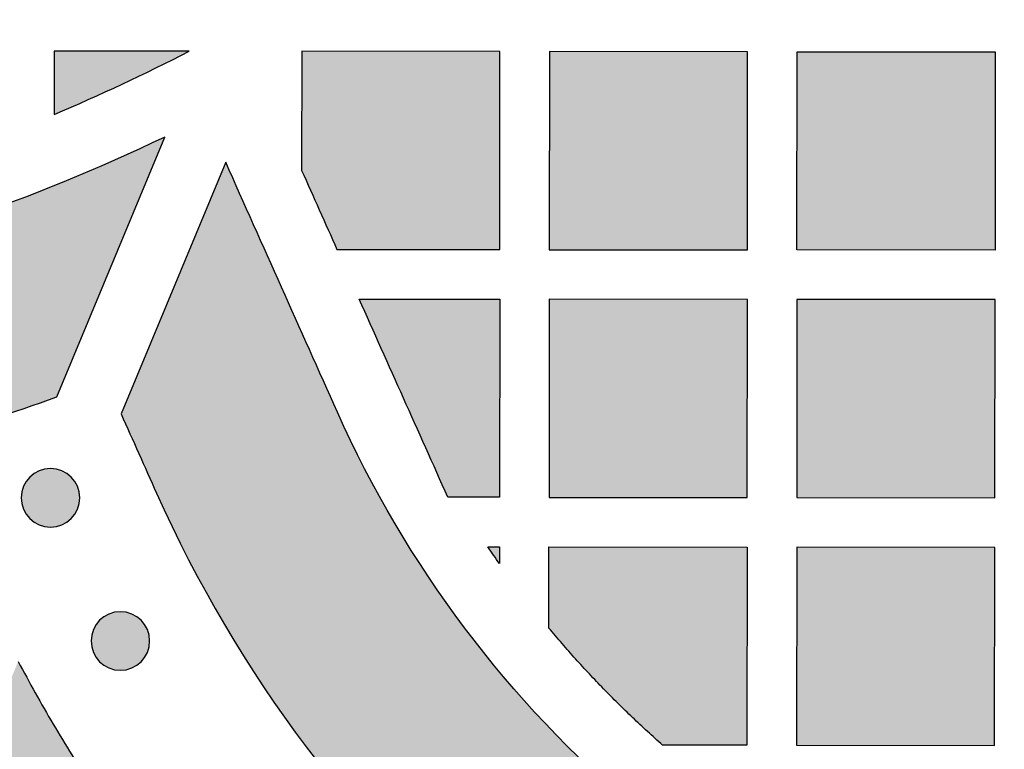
# Model space of a CAD drawing. Header units: millimetres. Extents: x -3873 to -97, y 912 to 4165.
# Tile 246 of 256: x -2969 to -2909, y 1714 to 1758. Entities that reach past the tile are written whole.
import ezdxf

# ---------------------------------------------------------------- set-up
doc = ezdxf.new("R2010")
doc.units = ezdxf.units.MM
doc.layers.add('pattern', color=7, linetype='Continuous', true_color=0x000000)

msp = doc.modelspace()

# ---------------------------------------------------------------- hatches: boundary and pattern name
at = {"layer": 'pattern'}
for points in [[(-3032.9, 1753.008), (-3033.389, 1753.506), (-3033.868, 1754.013), (-3034.34, 1754.529), (-3034.802, 1755.054), (-3035.255, 1755.587), (-3035.699, 1756.129), (-3036.133, 1756.679), (-3036.557, 1757.236), (-3036.971, 1757.801), (-3037.375, 1758.373), (-3037.769, 1758.952), (-3038.152, 1759.538), (-3038.524, 1760.13), (-3038.885, 1760.728), (-3039.235, 1761.332), (-3039.574, 1761.941), (-3040.139, 1763.011), (-3040.676, 1764.097), (-3041.186, 1765.2), (-3041.668, 1766.318), (-3042.12, 1767.449), (-3042.543, 1768.594), (-3042.935, 1769.75), (-3043.297, 1770.916), (-3043.628, 1772.092), (-3043.927, 1773.275), (-3044.195, 1774.466), (-3044.431, 1775.661), (-3044.635, 1776.861), (-3044.807, 1778.064), (-3044.947, 1779.268), (-3045.055, 1780.472), (-3045.139, 1781.726), (-3045.2, 1782.981), (-3045.238, 1784.24), (-3045.253, 1785.499), (-3045.245, 1786.76), (-3045.213, 1788.021), (-3045.158, 1789.281), (-3045.08, 1790.541), (-3044.978, 1791.799), (-3044.854, 1793.054), (-3044.706, 1794.307), (-3044.535, 1795.556), (-3044.341, 1796.801), (-3044.125, 1798.041), (-3043.886, 1799.275), (-3043.625, 1800.504), (-3042.854, 1803.749), (-3041.99, 1806.975), (-3041.033, 1810.178), (-3039.984, 1813.353), (-3038.845, 1816.497), (-3037.616, 1819.606), (-3036.3, 1822.675), (-3034.899, 1825.702), (-3050.644, 1819.193), (-3052.013, 1815.232), (-3053.253, 1811.227), (-3054.362, 1807.184), (-3055.338, 1803.109), (-3055.646, 1801.664), (-3055.927, 1800.213), (-3056.181, 1798.755), (-3056.409, 1797.292), (-3056.61, 1795.823), (-3056.784, 1794.351), (-3056.93, 1792.874), (-3057.049, 1791.396), (-3057.141, 1789.915), (-3057.206, 1788.433), (-3057.243, 1786.95), (-3057.253, 1785.468), (-3057.236, 1783.987), (-3057.191, 1782.508), (-3057.119, 1781.031), (-3057.02, 1779.558), (-3056.884, 1778.04), (-3056.707, 1776.522), (-3056.491, 1775.006), (-3056.234, 1773.494), (-3055.936, 1771.987), (-3055.599, 1770.487), (-3055.221, 1768.995), (-3054.804, 1767.513), (-3054.348, 1766.043), (-3053.854, 1764.586), (-3053.321, 1763.143), (-3052.751, 1761.717), (-3052.144, 1760.308), (-3051.501, 1758.918), (-3050.824, 1757.548), (-3050.112, 1756.2), (-3049.669, 1755.404), (-3049.212, 1754.615), (-3048.74, 1753.834), (-3048.253, 1753.061), (-3047.753, 1752.296), (-3047.239, 1751.539), (-3046.711, 1750.792), (-3046.17, 1750.054), (-3045.616, 1749.326), (-3045.049, 1748.608), (-3044.469, 1747.9), (-3043.878, 1747.204), (-3043.274, 1746.518), (-3042.658, 1745.844), (-3042.032, 1745.181), (-3041.394, 1744.531), (-3040.745, 1743.892), (-3040.083, 1743.264), (-3039.41, 1742.647), (-3038.726, 1742.042), (-3038.03, 1741.449), (-3037.324, 1740.868), (-3036.607, 1740.299), (-3035.88, 1739.744), (-3035.143, 1739.201), (-3034.397, 1738.672), (-3033.641, 1738.157), (-3032.877, 1737.655), (-3032.105, 1737.167), (-3031.324, 1736.694), (-3030.536, 1736.235), (-3029.741, 1735.79), (-3028.394, 1735.076), (-3027.026, 1734.396), (-3025.637, 1733.751), (-3024.23, 1733.141), (-3022.804, 1732.568), (-3021.363, 1732.033), (-3019.907, 1731.535), (-3018.437, 1731.077), (-3016.956, 1730.657), (-3015.465, 1730.276), (-3013.966, 1729.936), (-3012.459, 1729.636), (-3010.947, 1729.376), (-3009.432, 1729.156), (-3007.914, 1728.977), (-3006.396, 1728.838), (-3004.923, 1728.736), (-3003.447, 1728.662), (-3001.968, 1728.614), (-3000.487, 1728.594), (-2999.005, 1728.601), (-2997.522, 1728.635), (-2996.04, 1728.697), (-2994.559, 1728.786), (-2993.08, 1728.902), (-2991.604, 1729.046), (-2990.131, 1729.217), (-2988.662, 1729.415), (-2987.198, 1729.64), (-2985.739, 1729.892), (-2984.287, 1730.17), (-2982.843, 1730.475), (-2978.766, 1731.443), (-2974.72, 1732.544), (-2970.713, 1733.777), (-2966.75, 1735.138), (-2960.21, 1750.871), (-2963.24, 1749.475), (-2966.312, 1748.165), (-2969.423, 1746.943), (-2972.569, 1745.809), (-2975.746, 1744.767), (-2978.95, 1743.816), (-2982.178, 1742.958), (-2985.425, 1742.193), (-2986.654, 1741.934), (-2987.889, 1741.698), (-2989.129, 1741.484), (-2990.375, 1741.292), (-2991.624, 1741.124), (-2992.877, 1740.978), (-2994.133, 1740.856), (-2995.391, 1740.757), (-2996.65, 1740.681), (-2997.911, 1740.629), (-2999.172, 1740.599), (-3000.433, 1740.593), (-3001.692, 1740.611), (-3002.95, 1740.651), (-3004.206, 1740.715), (-3005.459, 1740.801), (-3006.664, 1740.912), (-3007.868, 1741.054), (-3009.07, 1741.228), (-3010.269, 1741.434), (-3011.464, 1741.673), (-3012.654, 1741.943), (-3013.837, 1742.244), (-3015.012, 1742.577), (-3016.178, 1742.941), (-3017.333, 1743.336), (-3018.477, 1743.761), (-3019.607, 1744.215), (-3020.724, 1744.699), (-3021.826, 1745.211), (-3022.912, 1745.751), (-3023.98, 1746.317), (-3024.589, 1746.657), (-3025.192, 1747.009), (-3025.789, 1747.371), (-3026.381, 1747.745), (-3026.966, 1748.129), (-3027.544, 1748.523), (-3028.115, 1748.928), (-3028.679, 1749.344), (-3029.236, 1749.769), (-3029.785, 1750.204), (-3030.326, 1750.649), (-3030.858, 1751.103), (-3031.382, 1751.566), (-3031.897, 1752.038), (-3032.403, 1752.519)], [(-2966.912, 1752.247), (-2964.84, 1753.142), (-2962.785, 1754.078), (-2960.75, 1755.055), (-2958.735, 1756.073), (-2966.908, 1756.081)], [(-2951.915, 1748.856), (-2949.775, 1744.065), (-2939.92, 1744.055), (-2939.909, 1756.055), (-2951.909, 1756.066)], [(-2924.92, 1744.041), (-2924.909, 1756.041), (-2936.908, 1756.052), (-2936.92, 1744.052)], [(-2909.92, 1744.027), (-2921.92, 1744.038), (-2921.908, 1756.038), (-2909.909, 1756.026)], [(-2857.108, 1712.754), (-2871.057, 1714.405), (-2871.615, 1713.802), (-2872.185, 1713.207), (-2872.767, 1712.621), (-2873.36, 1712.044), (-2873.964, 1711.477), (-2874.579, 1710.92), (-2875.205, 1710.372), (-2875.841, 1709.835), (-2876.488, 1709.309), (-2877.145, 1708.794), (-2877.811, 1708.29), (-2878.487, 1707.797), (-2879.172, 1707.317), (-2879.865, 1706.848), (-2880.567, 1706.392), (-2881.278, 1705.948), (-2881.996, 1705.517), (-2882.721, 1705.099), (-2883.454, 1704.694), (-2884.193, 1704.303), (-2884.939, 1703.925), (-2885.69, 1703.56), (-2886.448, 1703.209), (-2887.211, 1702.873), (-2887.978, 1702.55), (-2888.75, 1702.241), (-2889.526, 1701.946), (-2890.306, 1701.666), (-2891.089, 1701.4), (-2891.875, 1701.148), (-2892.664, 1700.911), (-2893.455, 1700.688), (-2894.669, 1700.378), (-2895.898, 1700.107), (-2897.138, 1699.876), (-2898.389, 1699.685), (-2899.649, 1699.535), (-2900.914, 1699.427), (-2902.184, 1699.361), (-2903.457, 1699.336), (-2904.729, 1699.354), (-2905.999, 1699.414), (-2907.265, 1699.515), (-2908.525, 1699.659), (-2909.777, 1699.843), (-2911.019, 1700.068), (-2912.249, 1700.332), (-2913.465, 1700.635), (-2914.7, 1700.983), (-2915.928, 1701.365), (-2917.148, 1701.782), (-2918.358, 1702.234), (-2919.557, 1702.719), (-2920.744, 1703.238), (-2921.916, 1703.79), (-2923.074, 1704.374), (-2924.215, 1704.99), (-2925.337, 1705.637), (-2926.441, 1706.315), (-2927.524, 1707.021), (-2928.586, 1707.757), (-2929.625, 1708.52), (-2930.641, 1709.309), (-2931.632, 1710.124), (-2933.056, 1711.362), (-2934.448, 1712.643), (-2935.808, 1713.966), (-2937.132, 1715.328), (-2938.42, 1716.73), (-2939.67, 1718.169), (-2940.879, 1719.643), (-2942.048, 1721.152), (-2943.173, 1722.692), (-2944.254, 1724.264), (-2945.29, 1725.863), (-2946.279, 1727.489), (-2947.22, 1729.14), (-2948.114, 1730.813), (-2948.958, 1732.506), (-2949.753, 1734.218), (-2956.514, 1749.343), (-2962.848, 1734.104), (-2960.706, 1729.316), (-2959.771, 1727.302), (-2958.777, 1725.309), (-2957.726, 1723.34), (-2956.617, 1721.398), (-2955.453, 1719.484), (-2954.234, 1717.601), (-2952.962, 1715.752), (-2951.638, 1713.939), (-2950.263, 1712.163), (-2948.84, 1710.428), (-2947.369, 1708.735), (-2945.853, 1707.085), (-2944.294, 1705.482), (-2942.694, 1703.925), (-2941.055, 1702.418), (-2939.38, 1700.96), (-2938.135, 1699.937), (-2936.859, 1698.945), (-2935.554, 1697.987), (-2934.22, 1697.063), (-2932.859, 1696.175), (-2931.473, 1695.324), (-2930.062, 1694.511), (-2928.629, 1693.737), (-2927.175, 1693.003), (-2925.702, 1692.31), (-2924.212, 1691.658), (-2922.705, 1691.049), (-2921.185, 1690.482), (-2919.653, 1689.958), (-2918.11, 1689.478), (-2916.559, 1689.041), (-2914.963, 1688.643), (-2913.35, 1688.296), (-2911.72, 1688.001), (-2910.077, 1687.759), (-2908.423, 1687.571), (-2906.762, 1687.438), (-2905.095, 1687.36), (-2903.425, 1687.336), (-2901.756, 1687.368), (-2900.089, 1687.456), (-2898.428, 1687.598), (-2896.776, 1687.794), (-2895.134, 1688.045), (-2893.506, 1688.348), (-2891.894, 1688.704), (-2890.3, 1689.11), (-2889.073, 1689.459), (-2887.849, 1689.835), (-2886.629, 1690.24), (-2885.415, 1690.672), (-2884.207, 1691.133), (-2883.006, 1691.621), (-2881.814, 1692.136), (-2880.63, 1692.679), (-2879.456, 1693.249), (-2878.293, 1693.846), (-2877.142, 1694.47), (-2876.004, 1695.12), (-2874.879, 1695.795), (-2873.769, 1696.496), (-2872.674, 1697.222), (-2871.596, 1697.973), (-2870.534, 1698.747), (-2869.49, 1699.544), (-2868.465, 1700.365), (-2867.459, 1701.207), (-2866.473, 1702.07), (-2865.507, 1702.954), (-2864.563, 1703.858), (-2863.641, 1704.781), (-2862.741, 1705.722), (-2861.864, 1706.681), (-2861.01, 1707.657), (-2860.18, 1708.648), (-2859.375, 1709.654), (-2858.594, 1710.675), (-2857.838, 1711.708)], [(-2943.06, 1729.058), (-2948.433, 1741.063), (-2939.923, 1741.055), (-2939.934, 1729.055)], [(-2924.934, 1729.041), (-2924.923, 1741.041), (-2936.923, 1741.052), (-2936.934, 1729.052)], [(-2909.934, 1729.027), (-2909.923, 1741.027), (-2921.923, 1741.038), (-2921.934, 1729.038)], [(-2968.379, 1730.286), (-2968.351, 1730.314), (-2968.322, 1730.341), (-2968.292, 1730.367), (-2968.261, 1730.394), (-2968.23, 1730.419), (-2968.197, 1730.445), (-2968.164, 1730.469), (-2968.13, 1730.493), (-2968.095, 1730.517), (-2968.059, 1730.539), (-2968.022, 1730.561), (-2967.985, 1730.583), (-2967.947, 1730.603), (-2967.908, 1730.623), (-2967.869, 1730.641), (-2967.829, 1730.659), (-2967.788, 1730.676), (-2967.747, 1730.692), (-2967.705, 1730.707), (-2967.662, 1730.722), (-2967.619, 1730.735), (-2967.576, 1730.747), (-2967.532, 1730.758), (-2967.488, 1730.767), (-2967.443, 1730.776), (-2967.398, 1730.784), (-2967.353, 1730.79), (-2967.307, 1730.795), (-2967.262, 1730.799), (-2967.216, 1730.802), (-2967.17, 1730.804), (-2967.124, 1730.805), (-2967.078, 1730.804), (-2967.032, 1730.802), (-2966.986, 1730.799), (-2966.941, 1730.795), (-2966.895, 1730.79), (-2966.85, 1730.783), (-2966.805, 1730.775), (-2966.76, 1730.767), (-2966.716, 1730.757), (-2966.672, 1730.746), (-2966.629, 1730.734), (-2966.586, 1730.721), (-2966.543, 1730.706), (-2966.501, 1730.691), (-2966.46, 1730.675), (-2966.419, 1730.658), (-2966.379, 1730.64), (-2966.34, 1730.621), (-2966.301, 1730.601), (-2966.263, 1730.581), (-2966.226, 1730.56), (-2966.189, 1730.538), (-2966.154, 1730.515), (-2966.119, 1730.491), (-2966.085, 1730.467), (-2966.052, 1730.443), (-2966.019, 1730.417), (-2965.988, 1730.392), (-2965.957, 1730.365), (-2965.927, 1730.339), (-2965.898, 1730.311), (-2965.87, 1730.284), (-2965.842, 1730.256), (-2965.815, 1730.227), (-2965.789, 1730.197), (-2965.762, 1730.166), (-2965.737, 1730.134), (-2965.711, 1730.102), (-2965.687, 1730.068), (-2965.663, 1730.034), (-2965.639, 1729.999), (-2965.617, 1729.964), (-2965.595, 1729.927), (-2965.573, 1729.89), (-2965.553, 1729.852), (-2965.533, 1729.813), (-2965.515, 1729.774), (-2965.497, 1729.734), (-2965.48, 1729.693), (-2965.464, 1729.651), (-2965.448, 1729.609), (-2965.434, 1729.567), (-2965.421, 1729.524), (-2965.409, 1729.48), (-2965.398, 1729.437), (-2965.389, 1729.392), (-2965.38, 1729.348), (-2965.372, 1729.303), (-2965.366, 1729.257), (-2965.361, 1729.212), (-2965.357, 1729.166), (-2965.354, 1729.12), (-2965.352, 1729.075), (-2965.351, 1729.029), (-2965.352, 1728.983), (-2965.354, 1728.937), (-2965.357, 1728.891), (-2965.361, 1728.845), (-2965.366, 1728.8), (-2965.373, 1728.755), (-2965.381, 1728.71), (-2965.389, 1728.665), (-2965.399, 1728.621), (-2965.41, 1728.577), (-2965.422, 1728.533), (-2965.435, 1728.491), (-2965.45, 1728.448), (-2965.465, 1728.406), (-2965.481, 1728.365), (-2965.498, 1728.324), (-2965.516, 1728.284), (-2965.535, 1728.245), (-2965.555, 1728.206), (-2965.575, 1728.168), (-2965.596, 1728.131), (-2965.618, 1728.094), (-2965.641, 1728.058), (-2965.665, 1728.024), (-2965.689, 1727.989), (-2965.713, 1727.956), (-2965.739, 1727.924), (-2965.764, 1727.892), (-2965.791, 1727.862), (-2965.817, 1727.832), (-2965.845, 1727.803), (-2965.872, 1727.775), (-2965.9, 1727.747), (-2965.929, 1727.72), (-2965.959, 1727.693), (-2965.99, 1727.667), (-2966.022, 1727.641), (-2966.054, 1727.616), (-2966.088, 1727.591), (-2966.122, 1727.567), (-2966.157, 1727.544), (-2966.192, 1727.521), (-2966.229, 1727.499), (-2966.266, 1727.478), (-2966.304, 1727.458), (-2966.343, 1727.438), (-2966.382, 1727.419), (-2966.422, 1727.401), (-2966.463, 1727.384), (-2966.505, 1727.368), (-2966.547, 1727.353), (-2966.589, 1727.339), (-2966.632, 1727.326), (-2966.676, 1727.314), (-2966.719, 1727.303), (-2966.764, 1727.293), (-2966.808, 1727.285), (-2966.853, 1727.277), (-2966.899, 1727.271), (-2966.944, 1727.265), (-2966.99, 1727.261), (-2967.036, 1727.258), (-2967.081, 1727.257), (-2967.127, 1727.256), (-2967.173, 1727.257), (-2967.219, 1727.259), (-2967.265, 1727.262), (-2967.311, 1727.266), (-2967.356, 1727.271), (-2967.401, 1727.278), (-2967.446, 1727.285), (-2967.491, 1727.294), (-2967.535, 1727.304), (-2967.579, 1727.315), (-2967.622, 1727.327), (-2967.665, 1727.34), (-2967.708, 1727.354), (-2967.75, 1727.369), (-2967.791, 1727.386), (-2967.832, 1727.403), (-2967.872, 1727.421), (-2967.911, 1727.44), (-2967.95, 1727.459), (-2967.988, 1727.48), (-2968.025, 1727.501), (-2968.062, 1727.523), (-2968.098, 1727.546), (-2968.132, 1727.569), (-2968.166, 1727.593), (-2968.2, 1727.618), (-2968.232, 1727.643), (-2968.264, 1727.669), (-2968.294, 1727.695), (-2968.324, 1727.722), (-2968.353, 1727.749), (-2968.381, 1727.777), (-2968.409, 1727.805), (-2968.436, 1727.834), (-2968.463, 1727.864), (-2968.489, 1727.895), (-2968.515, 1727.926), (-2968.54, 1727.959), (-2968.565, 1727.992), (-2968.589, 1728.026), (-2968.612, 1728.061), (-2968.635, 1728.097), (-2968.657, 1728.134), (-2968.678, 1728.171), (-2968.698, 1728.209), (-2968.718, 1728.248), (-2968.737, 1728.287), (-2968.755, 1728.327), (-2968.772, 1728.368), (-2968.788, 1728.409), (-2968.803, 1728.451), (-2968.817, 1728.494), (-2968.83, 1728.537), (-2968.842, 1728.58), (-2968.853, 1728.624), (-2968.863, 1728.668), (-2968.871, 1728.713), (-2968.879, 1728.758), (-2968.885, 1728.803), (-2968.891, 1728.849), (-2968.895, 1728.894), (-2968.898, 1728.94), (-2968.899, 1728.986), (-2968.9, 1729.032), (-2968.899, 1729.078), (-2968.897, 1729.124), (-2968.894, 1729.17), (-2968.89, 1729.215), (-2968.885, 1729.261), (-2968.878, 1729.306), (-2968.871, 1729.351), (-2968.862, 1729.396), (-2968.852, 1729.44), (-2968.841, 1729.484), (-2968.829, 1729.527), (-2968.816, 1729.57), (-2968.802, 1729.613), (-2968.787, 1729.655), (-2968.77, 1729.696), (-2968.753, 1729.737), (-2968.735, 1729.777), (-2968.716, 1729.816), (-2968.697, 1729.855), (-2968.676, 1729.893), (-2968.655, 1729.93), (-2968.633, 1729.967), (-2968.61, 1730.002), (-2968.587, 1730.037), (-2968.563, 1730.071), (-2968.538, 1730.104), (-2968.513, 1730.137), (-2968.487, 1730.168), (-2968.461, 1730.199), (-2968.434, 1730.229), (-2968.407, 1730.258)], [(-2940.638, 1726.056), (-2939.937, 1726.055), (-2939.938, 1725.046)], [(-2936.942, 1721.141), (-2936.937, 1726.052), (-2924.937, 1726.041), (-2924.949, 1714.041), (-2930.054, 1714.046), (-2930.973, 1714.873), (-2931.877, 1715.717), (-2932.764, 1716.58), (-2933.635, 1717.46), (-2934.489, 1718.356), (-2935.325, 1719.269), (-2936.142, 1720.197)], [(-2921.948, 1714.038), (-2909.949, 1714.027), (-2909.937, 1726.026), (-2921.937, 1726.038)], [(-2964.147, 1721.61), (-2964.119, 1721.637), (-2964.09, 1721.664), (-2964.06, 1721.691), (-2964.029, 1721.717), (-2963.997, 1721.743), (-2963.965, 1721.768), (-2963.932, 1721.793), (-2963.897, 1721.817), (-2963.862, 1721.84), (-2963.827, 1721.863), (-2963.79, 1721.885), (-2963.753, 1721.906), (-2963.715, 1721.926), (-2963.676, 1721.946), (-2963.637, 1721.965), (-2963.597, 1721.983), (-2963.556, 1722), (-2963.514, 1722.016), (-2963.473, 1722.031), (-2963.43, 1722.045), (-2963.387, 1722.058), (-2963.344, 1722.07), (-2963.3, 1722.081), (-2963.255, 1722.091), (-2963.211, 1722.1), (-2963.166, 1722.107), (-2963.12, 1722.114), (-2963.075, 1722.119), (-2963.029, 1722.123), (-2962.984, 1722.126), (-2962.938, 1722.128), (-2962.892, 1722.128), (-2962.846, 1722.127), (-2962.8, 1722.126), (-2962.754, 1722.123), (-2962.709, 1722.118), (-2962.663, 1722.113), (-2962.618, 1722.107), (-2962.573, 1722.099), (-2962.528, 1722.09), (-2962.484, 1722.08), (-2962.44, 1722.069), (-2962.397, 1722.057), (-2962.354, 1722.044), (-2962.311, 1722.03), (-2962.269, 1722.015), (-2962.228, 1721.999), (-2962.187, 1721.981), (-2962.147, 1721.963), (-2962.108, 1721.945), (-2962.069, 1721.925), (-2962.031, 1721.904), (-2961.994, 1721.883), (-2961.957, 1721.861), (-2961.922, 1721.838), (-2961.887, 1721.815), (-2961.853, 1721.791), (-2961.819, 1721.766), (-2961.787, 1721.741), (-2961.755, 1721.715), (-2961.725, 1721.689), (-2961.695, 1721.662), (-2961.666, 1721.635), (-2961.638, 1721.607), (-2961.61, 1721.579), (-2961.583, 1721.55), (-2961.556, 1721.52), (-2961.53, 1721.489), (-2961.504, 1721.458), (-2961.479, 1721.425), (-2961.455, 1721.392), (-2961.431, 1721.358), (-2961.407, 1721.323), (-2961.384, 1721.287), (-2961.362, 1721.251), (-2961.341, 1721.213), (-2961.321, 1721.175), (-2961.301, 1721.137), (-2961.282, 1721.097), (-2961.264, 1721.057), (-2961.247, 1721.016), (-2961.231, 1720.975), (-2961.216, 1720.933), (-2961.202, 1720.89), (-2961.189, 1720.847), (-2961.177, 1720.804), (-2961.166, 1720.76), (-2961.156, 1720.716), (-2961.148, 1720.671), (-2961.14, 1720.626), (-2961.134, 1720.581), (-2961.128, 1720.535), (-2961.124, 1720.49), (-2961.121, 1720.444), (-2961.12, 1720.398), (-2961.119, 1720.352), (-2961.12, 1720.306), (-2961.122, 1720.26), (-2961.125, 1720.215), (-2961.129, 1720.169), (-2961.134, 1720.123), (-2961.141, 1720.078), (-2961.148, 1720.033), (-2961.157, 1719.989), (-2961.167, 1719.944), (-2961.178, 1719.9), (-2961.19, 1719.857), (-2961.203, 1719.814), (-2961.217, 1719.772), (-2961.233, 1719.73), (-2961.249, 1719.688), (-2961.266, 1719.648), (-2961.284, 1719.607), (-2961.303, 1719.568), (-2961.322, 1719.529), (-2961.343, 1719.491), (-2961.364, 1719.454), (-2961.386, 1719.418), (-2961.409, 1719.382), (-2961.432, 1719.347), (-2961.457, 1719.313), (-2961.481, 1719.28), (-2961.506, 1719.247), (-2961.532, 1719.216), (-2961.559, 1719.185), (-2961.585, 1719.155), (-2961.612, 1719.126), (-2961.64, 1719.098), (-2961.668, 1719.07), (-2961.697, 1719.043), (-2961.727, 1719.017), (-2961.758, 1718.99), (-2961.79, 1718.965), (-2961.822, 1718.94), (-2961.855, 1718.915), (-2961.889, 1718.891), (-2961.924, 1718.867), (-2961.96, 1718.845), (-2961.997, 1718.823), (-2962.034, 1718.802), (-2962.072, 1718.781), (-2962.111, 1718.761), (-2962.15, 1718.743), (-2962.19, 1718.725), (-2962.231, 1718.708), (-2962.272, 1718.692), (-2962.314, 1718.677), (-2962.357, 1718.663), (-2962.4, 1718.65), (-2962.443, 1718.638), (-2962.487, 1718.627), (-2962.532, 1718.617), (-2962.576, 1718.608), (-2962.621, 1718.601), (-2962.666, 1718.594), (-2962.712, 1718.589), (-2962.758, 1718.585), (-2962.803, 1718.582), (-2962.849, 1718.58), (-2962.895, 1718.579), (-2962.941, 1718.58), (-2962.987, 1718.582), (-2963.033, 1718.585), (-2963.078, 1718.589), (-2963.124, 1718.595), (-2963.169, 1718.601), (-2963.214, 1718.609), (-2963.259, 1718.617), (-2963.303, 1718.627), (-2963.347, 1718.638), (-2963.39, 1718.65), (-2963.433, 1718.664), (-2963.476, 1718.678), (-2963.518, 1718.693), (-2963.559, 1718.709), (-2963.6, 1718.726), (-2963.64, 1718.744), (-2963.679, 1718.763), (-2963.718, 1718.783), (-2963.756, 1718.803), (-2963.793, 1718.825), (-2963.83, 1718.847), (-2963.865, 1718.869), (-2963.9, 1718.893), (-2963.934, 1718.917), (-2963.968, 1718.942), (-2964, 1718.967), (-2964.032, 1718.993), (-2964.062, 1719.019), (-2964.092, 1719.046), (-2964.121, 1719.073), (-2964.149, 1719.1), (-2964.177, 1719.129), (-2964.204, 1719.158), (-2964.231, 1719.188), (-2964.257, 1719.218), (-2964.283, 1719.25), (-2964.308, 1719.282), (-2964.332, 1719.316), (-2964.356, 1719.35), (-2964.38, 1719.385), (-2964.402, 1719.42), (-2964.424, 1719.457), (-2964.446, 1719.494), (-2964.466, 1719.532), (-2964.486, 1719.571), (-2964.505, 1719.611), (-2964.522, 1719.651), (-2964.539, 1719.691), (-2964.556, 1719.733), (-2964.571, 1719.775), (-2964.585, 1719.817), (-2964.598, 1719.86), (-2964.61, 1719.904), (-2964.621, 1719.948), (-2964.63, 1719.992), (-2964.639, 1720.037), (-2964.647, 1720.082), (-2964.653, 1720.127), (-2964.658, 1720.172), (-2964.663, 1720.218), (-2964.665, 1720.264), (-2964.667, 1720.31), (-2964.668, 1720.355), (-2964.667, 1720.401), (-2964.665, 1720.447), (-2964.662, 1720.493), (-2964.658, 1720.539), (-2964.653, 1720.584), (-2964.646, 1720.629), (-2964.639, 1720.674), (-2964.63, 1720.719), (-2964.62, 1720.763), (-2964.609, 1720.807), (-2964.597, 1720.851), (-2964.584, 1720.894), (-2964.569, 1720.936), (-2964.554, 1720.978), (-2964.538, 1721.019), (-2964.521, 1721.06), (-2964.503, 1721.1), (-2964.484, 1721.14), (-2964.465, 1721.178), (-2964.444, 1721.216), (-2964.423, 1721.253), (-2964.401, 1721.29), (-2964.378, 1721.326), (-2964.354, 1721.361), (-2964.33, 1721.395), (-2964.306, 1721.428), (-2964.28, 1721.46), (-2964.255, 1721.492), (-2964.228, 1721.523), (-2964.202, 1721.552), (-2964.174, 1721.581)], [(-2969.079, 1719.113), (-2968.034, 1717.186), (-2966.941, 1715.28), (-2965.8, 1713.398), (-2964.613, 1711.541), (-2963.381, 1709.711), (-2962.103, 1707.909), (-2960.782, 1706.138), (-2959.418, 1704.398), (-2958.013, 1702.692), (-2956.568, 1701.021), (-2955.083, 1699.386), (-2953.561, 1697.788), (-2952.003, 1696.229), (-2950.411, 1694.71), (-2948.785, 1693.232), (-2947.128, 1691.797), (-2945.629, 1690.565), (-2944.093, 1689.371), (-2942.522, 1688.217), (-2940.916, 1687.105), (-2939.278, 1686.036), (-2937.608, 1685.011), (-2935.91, 1684.033), (-2934.185, 1683.101), (-2932.434, 1682.217), (-2930.661, 1681.383), (-2928.866, 1680.598), (-2927.053, 1679.864), (-2925.222, 1679.182), (-2923.378, 1678.551), (-2921.52, 1677.973), (-2919.653, 1677.447), (-2917.678, 1676.954), (-2915.68, 1676.524), (-2913.662, 1676.159), (-2911.628, 1675.86), (-2909.581, 1675.627), (-2907.524, 1675.462), (-2905.46, 1675.365), (-2903.394, 1675.336), (-2901.327, 1675.376), (-2899.264, 1675.484), (-2897.207, 1675.66), (-2895.162, 1675.903), (-2893.129, 1676.213), (-2891.114, 1676.589), (-2889.118, 1677.029), (-2887.145, 1677.532), (-2885.799, 1677.913), (-2884.456, 1678.322), (-2883.118, 1678.759), (-2881.785, 1679.223), (-2880.459, 1679.716), (-2879.14, 1680.235), (-2877.829, 1680.782), (-2876.526, 1681.356), (-2875.234, 1681.957), (-2873.952, 1682.585), (-2872.681, 1683.24), (-2871.422, 1683.92), (-2870.177, 1684.627), (-2868.945, 1685.359), (-2867.728, 1686.115), (-2866.526, 1686.897), (-2865.34, 1687.703), (-2864.17, 1688.532), (-2863.019, 1689.384), (-2861.885, 1690.259), (-2860.77, 1691.156), (-2859.675, 1692.074), (-2858.599, 1693.013), (-2857.544, 1693.972), (-2856.511, 1694.95), (-2855.499, 1695.947), (-2854.509, 1696.962), (-2853.542, 1697.995), (-2852.597, 1699.044), (-2851.677, 1700.108), (-2850.78, 1701.188), (-2849.907, 1702.282), (-2849.996, 1700.848), (-2850.121, 1699.413), (-2850.281, 1697.98), (-2850.477, 1696.548), (-2850.708, 1695.121), (-2850.974, 1693.698), (-2851.276, 1692.281), (-2851.612, 1690.872), (-2851.983, 1689.471), (-2852.389, 1688.08), (-2852.828, 1686.701), (-2853.301, 1685.334), (-2853.807, 1683.981), (-2854.344, 1682.642), (-2854.914, 1681.32), (-2855.515, 1680.015), (-2857.109, 1678.829), (-2858.735, 1677.68), (-2860.391, 1676.568), (-2862.076, 1675.495), (-2863.788, 1674.461), (-2865.526, 1673.469), (-2867.288, 1672.518), (-2869.073, 1671.609), (-2870.88, 1670.744), (-2872.707, 1669.923), (-2874.552, 1669.147), (-2876.413, 1668.416), (-2878.289, 1667.731), (-2880.179, 1667.092), (-2882.08, 1666.5), (-2883.99, 1665.954), (-2886.342, 1665.354), (-2888.722, 1664.83), (-2891.125, 1664.382), (-2893.548, 1664.012), (-2895.987, 1663.722), (-2898.438, 1663.512), (-2900.898, 1663.384), (-2903.362, 1663.336), (-2905.826, 1663.371), (-2908.287, 1663.486), (-2910.739, 1663.683), (-2913.18, 1663.961), (-2915.605, 1664.318), (-2918.01, 1664.753), (-2920.392, 1665.265), (-2922.747, 1665.852), (-2924.931, 1666.467), (-2927.103, 1667.144), (-2929.26, 1667.881), (-2931.4, 1668.679), (-2933.521, 1669.537), (-2935.619, 1670.455), (-2937.693, 1671.431), (-2939.74, 1672.464), (-2941.758, 1673.554), (-2943.744, 1674.698), (-2945.696, 1675.896), (-2947.612, 1677.147), (-2949.49, 1678.447), (-2951.327, 1679.796), (-2953.123, 1681.193), (-2954.876, 1682.633), (-2956.305, 1683.865), (-2957.714, 1685.123), (-2959.101, 1686.409), (-2960.465, 1687.72), (-2961.807, 1689.057), (-2963.124, 1690.419), (-2964.416, 1691.805), (-2965.684, 1693.215), (-2966.925, 1694.647), (-2968.14, 1696.102), (-2969.328, 1697.578), (-2970.488, 1699.075), (-2971.619, 1700.592), (-2972.722, 1702.128), (-2973.796, 1703.682), (-2974.84, 1705.254)]]:
    msp.add_hatch(color=256, dxfattribs=at).paths.add_polyline_path(points, flags=0)

# ---------------------------------------------------------------- linework, layer by layer
for p, q in [((-2966.75, 1735.138), (-2960.21, 1750.871)), ((-2956.514, 1749.343), (-2962.848, 1734.104)), ((-2936.937, 1726.052), (-2924.937, 1726.041)), ((-2924.937, 1726.041), (-2924.949, 1714.041)), ((-2924.949, 1714.041), (-2930.054, 1714.046))]:
    msp.add_line(p, q, dxfattribs=at)
for points in [[(-2958.735, 1756.073), (-2966.908, 1756.081), (-2966.912, 1752.247)], [(-2949.775, 1744.065), (-2939.92, 1744.055), (-2939.909, 1756.055), (-2951.909, 1756.066), (-2951.915, 1748.856)], [(-2948.433, 1741.063), (-2939.923, 1741.055), (-2939.934, 1729.055), (-2943.06, 1729.058)], [(-2940.638, 1726.056), (-2939.937, 1726.055), (-2939.938, 1725.046)]]:
    msp.add_lwpolyline(points, dxfattribs=at)
for points in [[(-2924.92, 1744.041), (-2924.909, 1756.041), (-2936.908, 1756.052), (-2936.92, 1744.052)], [(-2909.92, 1744.027), (-2921.92, 1744.038), (-2921.908, 1756.038), (-2909.909, 1756.026)], [(-2924.934, 1729.041), (-2924.923, 1741.041), (-2936.923, 1741.052), (-2936.934, 1729.052)], [(-2909.934, 1729.027), (-2909.923, 1741.027), (-2921.923, 1741.038), (-2921.934, 1729.038)], [(-2921.948, 1714.038), (-2909.949, 1714.027), (-2909.937, 1726.026), (-2921.937, 1726.038)]]:
    msp.add_lwpolyline(points, close=True, dxfattribs=at)
at = {"layer": 'pattern', "extrusion": (0, 0, -1)}
for centre in [(2967.126, 1729.03), (2962.893, 1720.354)]:
    msp.add_circle(centre, 1.774, dxfattribs=at)
at = {"layer": 'pattern'}
for centre, radius, start, end in [((-3010.53, 1856.115), 112.655, 292.77955, 297.37211), ((16179.533, 10294.557), 20953.313, 204.0695238, 204.0838718), ((-3010.53, 1856.115), 128.655, 282.42783, 289.89489), ((16179.35, 10294.475), 20969.113, 204.0941428, 204.1084739), ((-2887.83, 1761.929), 79.841, 204.1085, 229.78471), ((-3328.433, 1458.071), 399.7, 4.05146, 40.87052)]:
    msp.add_arc(centre, radius, start, end, dxfattribs=at)
at = {"layer": 'pattern', "extrusion": (0, 0, -1)}
for centre, radius, start, end in [((3010.53, 1856.115), 116.655, 244.44601, 257.57217), ((-16179.515, 10294.548), 20957.293, 335.8915262, 335.9368192), ((-16179.533, 10294.557), 20953.313, 335.8711722, 335.9071372), ((2887.83, 1761.929), 67.841, 310.21529, 335.8915), ((2887.83, 1761.929), 63.841, 324.70893, 325.81176)]:
    msp.add_arc(centre, radius, start, end, dxfattribs=at)
at = {"layer": 'pattern'}
for points, weights in [([(-2857.071, 1716.791), (-2893.871, 1783.847), (-2947.833, 1837.914)], [1, 0.990039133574, 1]), ([(-2956.326, 1829.436), (-2906.669, 1779.684), (-2871.796, 1718.533)], [1, 0.991158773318, 1]), ([(-2930.054, 1714.046), (-2933.773, 1717.326), (-2936.942, 1721.141)], [1, 0.996996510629, 1])]:
    msp.add_rational_spline(points, weights, degree=2, dxfattribs=at)
msp.add_open_spline([(-2936.942, 1721.141), (-2936.939, 1723.59), (-2936.937, 1726.052)], degree=2, dxfattribs=at)
msp.add_rational_spline([(-2969.079, 1719.113), (-2960.758, 1703.322), (-2947.128, 1691.797), (-2934.999, 1681.542), (-2919.653, 1677.447), (-2903.388, 1673.106), (-2887.145, 1677.532), (-2864.418, 1683.725), (-2849.907, 1702.282)], [1, 0.98163196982, 1, 0.975776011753, 1, 0.965508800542, 1, 0.949062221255, 1], degree=2, knots=[-35.25962, -35.25962, -35.25962, 0, 0, 31.249243, 31.249243, 64.135935, 64.135935, 109.623951, 109.623951, 109.623951], dxfattribs=at)

doc.saveas('drawing.dxf')
